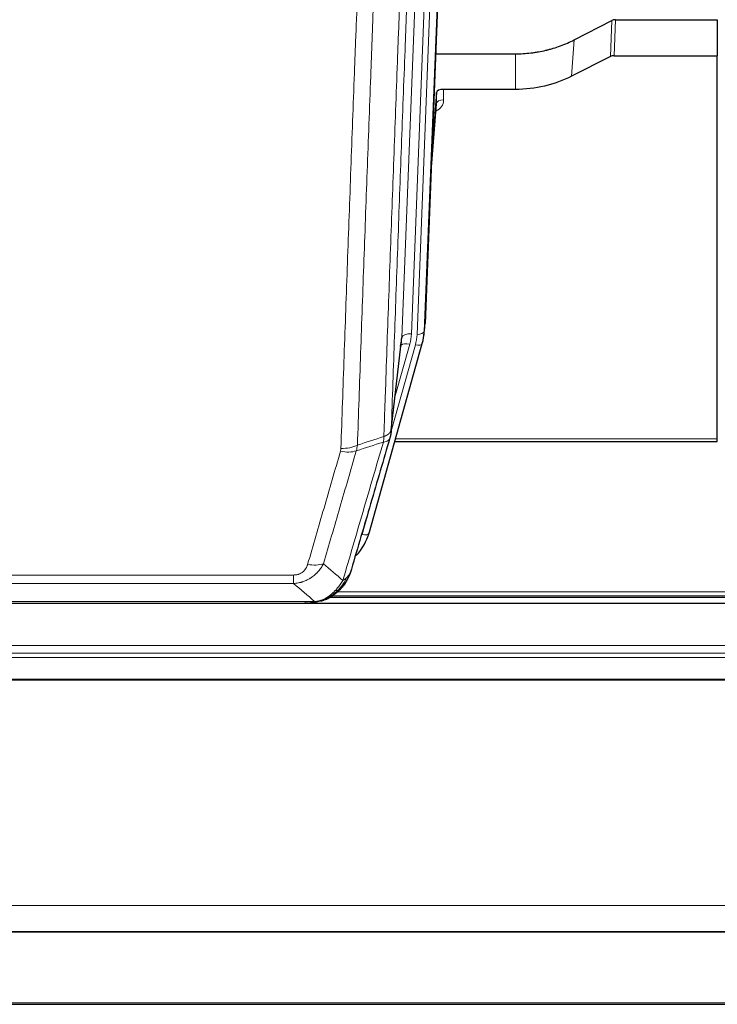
# Model space of a CAD drawing. Header units: inches. Extents: x 0 to 23760, y -13 to 16800.
# Tile 8 of 256: x 3520 to 3810, y 4753 to 5162. Entities that reach past the tile are written whole.
import ezdxf

# ---------------------------------------------------------------- set-up
doc = ezdxf.new("R2010")
doc.units = ezdxf.units.IN
doc.layers.add('1', color=7, linetype='Continuous', true_color=0xffffff)

msp = doc.modelspace()

# ---------------------------------------------------------------- linework, layer by layer
at = {"layer": '1', "color": 2, "linetype": 'Continuous', "lineweight": 25}
for p, q in [((3701.523, 5369.052), (3688.405, 5035.851)), ((3750.437, 5153.946), (3766.115, 5161.974)), ((3767.614, 5162.33), (3810.001, 5162.33)), ((3810.001, 5162.33), (3810.001, 5147.34)), ((3692.827, 5148.138), (3726.001, 5148.138)), ((3765.545, 5146.988), (3749.38, 5138.814)), ((3767.044, 5147.34), (3810.001, 5147.34)), ((3810.001, 4987.86), (3810.001, 5147.34)), ((3693.1, 5132.078), (3691.277, 5108.796)), ((3693.11, 5127.501), (3693.1, 5132.078)), ((3726.001, 5133.329), (3696.098, 5133.329)), ((3690.896, 5099.123), (3693.104, 5127.322)), ((3687.91, 5031.008), (3688.283, 5034.266)), ((3674.193, 4990.346), (3678.608, 5028.865)), ((3665.055, 4948.659), (3687.228, 5027.545)), ((3687.228, 5027.545), (3687.247, 5027.641)), ((3675.781, 4986.829), (3810.001, 4986.829)), ((3810.001, 4986.829), (3810.001, 4987.86)), ((3649.078, 4922.073), (3973, 4922.073)), ((4313.501, 4919.376), (3250.905, 4919.376)), ((3419.548, 4919.567), (3642.454, 4919.567)), ((3647.003, 4921.043), (3647.104, 4921.072)), ((2938.501, 4782.883), (4313.501, 4782.883)), ((2938.501, 4782.701), (4313.501, 4782.701)), ((2938.501, 4752.573), (4313.501, 4752.573))]:
    msp.add_line(p, q, dxfattribs=at)
at = {"layer": '1', "color": 110, "linetype": 'Continuous', "lineweight": 13}
for p, q in [((3685.038, 5031.373), (3698.148, 5364.394)), ((3701.143, 5365.615), (3688.032, 5032.593)), ((3678.698, 5030.038), (3691.765, 5361.932)), ((3695.757, 5363.559), (3682.69, 5031.665)), ((3765.545, 5146.988), (3766.115, 5161.974)), ((3767.614, 5162.33), (3767.044, 5147.34)), ((3749.38, 5138.814), (3750.437, 5153.946)), ((3726.001, 5133.329), (3726.001, 5148.138)), ((3696.098, 5133.329), (3696.109, 5128.912)), ((3690.904, 5099.314), (3693.11, 5127.501)), ((3688.032, 5032.593), (3688.405, 5035.851)), ((3674.322, 4991.858), (3678.698, 5030.038)), ((3674.268, 4991.137), (3684.34, 5026.971)), ((3675.967, 5005.826), (3681.993, 5027.264)), ((3676.069, 4987.86), (3810.001, 4987.86)), ((3662.166, 4948.085), (3666.892, 4964.897)), ((3428.33, 4931.231), (3633.672, 4931.231)), ((3633.672, 4927.698), (3633.672, 4931.231)), ((3633.672, 4927.698), (3428.33, 4927.698)), ((3647.104, 4921.072), (3647.172, 4921.229)), ((3650.416, 4922.634), (3972.182, 4922.634)), ((3651.828, 4924.247), (3970.175, 4924.247)), ((3419.598, 4920.23), (3642.404, 4920.23)), ((3245.642, 4901.919), (4313.501, 4901.919)), ((3244.116, 4896.833), (4313.501, 4896.833)), ((3244.653, 4898.677), (4313.501, 4898.677)), ((3241.28, 4887.475), (4313.501, 4887.475)), ((3241.409, 4887.92), (4313.501, 4887.92)), ((2938.501, 4793.648), (4313.501, 4793.648)), ((2938.501, 4753.118), (4313.501, 4753.118))]:
    msp.add_line(p, q, dxfattribs=at)
at = {"layer": '1', "color": 2, "linetype": 'Continuous', "lineweight": 25}
for centre, major_axis, ratio, start_param, end_param in [((3767.616, 5159.668), (3, -0.007), 0.8874311, 1.5734878, 2.096692), ((3767.047, 5144.711), (3, -0.011), 0.8761328, 1.5751062, 2.0983104), ((3696.098, 5132.035), (-3, 0), 0.4313147, 4.7122344, 6.2494043), ((3661.02, 5033.508), (27.027, -0.37), 0.8864308, 6.0512739, 6.2604253), ((3658.672, 5030.568), (-20.035, -0.399), 0.8846078, 2.8800407, 3.0891922), ((3638.86, 4954.672), (27.014, -0.465), 0.8900028, 5.6097713, 6.0539117)]:
    msp.add_ellipse(centre, major_axis=major_axis, ratio=ratio, start_param=start_param, end_param=end_param, dxfattribs=at)
at = {"layer": '1', "color": 110, "linetype": 'Continuous', "lineweight": 13}
for centre, major_axis, ratio, start_param, end_param in [((3690.105, 5128.912), (6.003, -0.046), 0.8757409, 5.1963204, 6.2920244), ((3696.109, 5127.458), (-3, -0.007), 0.4848086, 4.7112485, 6.2484184), ((3685.038, 5032.758), (2.998, -0.118), 0.4614673, 4.7305545, 6.248991), ((3682.69, 5029.818), (3.997, -0.157), 0.4614673, 1.5889619, 3.1073983), ((3658.672, 5032.415), (24.033, -0.038), 0.8858289, 6.0405671, 6.2497185), ((3661.02, 5032.123), (24.033, -0.038), 0.8858289, 6.0405671, 6.2497185), ((3681.993, 5025.417), (3.851, -1.082), 0.4480327, 1.6960734, 2.8915811), ((3684.34, 5028.357), (2.888, -0.812), 0.4480327, 4.837666, 6.2831701), ((3653.181, 4988.335), (-9.604, 2.788), 0.5442898, 1.7274916, 2.473129), ((3653.368, 4989.508), (-9.994, 0.345), 0.559112, 1.5901207, 2.34753), ((3662.166, 4949.47), (2.888, -0.812), 0.4480327, 4.837666, 6.2831701), ((3639.519, 4941.453), (9.598, -2.808), 0.562843, 4.8755761, 5.6185342)]:
    msp.add_ellipse(centre, major_axis=major_axis, ratio=ratio, start_param=start_param, end_param=end_param, dxfattribs=at)
for points, knots in [([(3671.232, 4988.849), (3671.288, 4990.461), (3671.344, 4992.075), (3671.456, 4995.304), (3671.625, 5000.151), (3672.02, 5011.486), (3672.364, 5021.246), (3673.057, 5040.822), (3673.997, 5067.078), (3675.456, 5106.923), (3676.46, 5133.794), (3677.034, 5148.995), (3677.098, 5150.685), (3677.226, 5154.068), (3677.418, 5159.145), (3677.87, 5171.016), (3678.261, 5181.231), (3678.59, 5189.765), (3678.656, 5191.473), (3678.788, 5194.891), (3678.986, 5200.021), (3679.451, 5212.013), (3679.854, 5222.329), (3680.665, 5243.011), (3681.763, 5270.719), (3682.89, 5298.693), (3683.462, 5312.746)], [0, 0, 0, 0, 0.015625, 0.015625, 0.03125, 0.0625, 0.125, 0.125, 0.25, 0.375, 0.5, 0.5, 0.515625, 0.515625, 0.53125, 0.5625, 0.625, 0.625, 0.640625, 0.640625, 0.65625, 0.6875, 0.75, 0.75, 0.875, 1, 1, 1, 1]), ([(3686.517, 5314.526), (3685.947, 5300.526), (3684.823, 5272.659), (3683.728, 5245.055), (3682.919, 5224.451), (3682.517, 5214.174), (3682.054, 5202.227), (3681.856, 5197.116), (3681.724, 5193.711), (3681.659, 5192.01), (3681.331, 5183.508), (3680.941, 5173.332), (3680.49, 5161.506), (3680.299, 5156.448), (3680.171, 5153.078), (3680.107, 5151.394), (3679.535, 5136.25), (3678.533, 5109.482), (3677.079, 5069.788), (3675.672, 5030.554), (3674.767, 5004.705), (3674.322, 4991.858)], [0, 0, 0, 0, 0.125, 0.25, 0.25, 0.3125, 0.34375, 0.359375, 0.359375, 0.375, 0.375, 0.4375, 0.46875, 0.484375, 0.484375, 0.5, 0.5, 0.625, 0.75, 0.875, 1, 1, 1, 1]), ([(3653.368, 4983.915), (3653.806, 4996.628), (3654.696, 5022.206), (3655.617, 5048.086), (3656.319, 5067.609), (3656.555, 5074.135), (3657.031, 5087.226), (3657.27, 5093.79), (3657.996, 5113.539), (3658.487, 5126.777), (3659.111, 5143.412), (3659.236, 5146.743), (3659.487, 5153.414), (3659.865, 5163.432), (3660.248, 5173.486), (3661.018, 5193.645), (3662.061, 5220.653), (3663.668, 5261.557), (3664.769, 5289.087), (3665.326, 5302.918)], [0, 0, 0, 0, 0.125, 0.25, 0.25, 0.3125, 0.3125, 0.375, 0.375, 0.5, 0.5, 0.53125, 0.53125, 0.5625, 0.625, 0.625, 0.75, 0.875, 1, 1, 1, 1]), ([(3672.21, 5303.878), (3671.652, 5290.065), (3670.55, 5262.57), (3668.94, 5221.718), (3667.896, 5194.744), (3667.124, 5174.611), (3666.741, 5164.569), (3666.363, 5154.564), (3666.111, 5147.902), (3665.986, 5144.575), (3665.361, 5127.961), (3664.869, 5114.741), (3664.143, 5095.017), (3663.903, 5088.461), (3663.427, 5075.387), (3663.19, 5068.868), (3662.487, 5049.37), (3661.565, 5023.523), (3660.674, 4997.978), (3660.236, 4985.281)], [0, 0, 0, 0, 0.125, 0.25, 0.375, 0.375, 0.4375, 0.46875, 0.46875, 0.5, 0.5, 0.625, 0.625, 0.6875, 0.6875, 0.75, 0.75, 0.875, 1, 1, 1, 1]), ([(3671.232, 4988.849), (3671.245, 4988.854), (3671.27, 4988.864), (3671.308, 4988.878), (3671.346, 4988.893), (3671.385, 4988.908), (3671.423, 4988.923), (3671.461, 4988.938), (3671.5, 4988.954), (3671.539, 4988.97), (3671.577, 4988.986), (3671.616, 4989.003), (3671.655, 4989.019), (3671.694, 4989.037), (3671.733, 4989.054), (3671.772, 4989.072), (3671.811, 4989.09), (3671.85, 4989.108), (3671.889, 4989.126), (3671.929, 4989.145), (3671.968, 4989.164), (3672.007, 4989.184), (3672.046, 4989.203), (3672.086, 4989.223), (3672.125, 4989.244), (3672.164, 4989.264), (3672.203, 4989.285), (3672.242, 4989.306), (3672.281, 4989.328), (3672.32, 4989.35), (3672.359, 4989.372), (3672.398, 4989.395), (3672.437, 4989.417), (3672.476, 4989.441), (3672.514, 4989.464), (3672.553, 4989.488), (3672.591, 4989.512), (3672.629, 4989.536), (3672.667, 4989.561), (3672.705, 4989.586), (3672.743, 4989.612), (3672.781, 4989.638), (3672.818, 4989.664), (3672.856, 4989.69), (3672.893, 4989.717), (3672.93, 4989.744), (3672.966, 4989.772), (3673.003, 4989.799), (3673.039, 4989.828), (3673.075, 4989.856), (3673.111, 4989.885), (3673.146, 4989.914), (3673.181, 4989.944), (3673.216, 4989.974), (3673.251, 4990.004), (3673.285, 4990.035), (3673.319, 4990.066), (3673.353, 4990.097), (3673.386, 4990.129), (3673.421, 4990.163), (3673.458, 4990.2), (3673.496, 4990.239), (3673.534, 4990.278), (3673.571, 4990.318), (3673.606, 4990.358), (3673.642, 4990.398), (3673.676, 4990.439), (3673.709, 4990.479), (3673.742, 4990.52), (3673.773, 4990.561), (3673.804, 4990.602), (3673.834, 4990.644), (3673.864, 4990.685), (3673.892, 4990.727), (3673.919, 4990.769), (3673.946, 4990.811), (3673.972, 4990.853), (3673.997, 4990.895), (3674.021, 4990.938), (3674.044, 4990.981), (3674.066, 4991.023), (3674.087, 4991.066), (3674.108, 4991.109), (3674.128, 4991.153), (3674.146, 4991.196), (3674.164, 4991.239), (3674.181, 4991.283), (3674.198, 4991.327), (3674.213, 4991.37), (3674.227, 4991.414), (3674.241, 4991.458), (3674.253, 4991.502), (3674.265, 4991.547), (3674.276, 4991.591), (3674.286, 4991.635), (3674.295, 4991.68), (3674.303, 4991.724), (3674.31, 4991.769), (3674.317, 4991.813), (3674.32, 4991.843), (3674.322, 4991.858)], [0, 0, 0, 0, 0.0069372, 0.0139334, 0.0209887, 0.028103, 0.0352764, 0.0425088, 0.0498003, 0.0571509, 0.0645605, 0.0720292, 0.0795569, 0.0871437, 0.0947896, 0.1024945, 0.1102584, 0.1180815, 0.1259636, 0.1339048, 0.141905, 0.1499643, 0.1580827, 0.1662601, 0.1744966, 0.1827922, 0.1911468, 0.1995605, 0.2080333, 0.2165651, 0.225156, 0.233806, 0.2425151, 0.2512832, 0.2601104, 0.2689967, 0.277942, 0.2869465, 0.29601, 0.3051325, 0.3143142, 0.3235549, 0.3328547, 0.3422136, 0.3516315, 0.3611085, 0.3706446, 0.3802398, 0.3898941, 0.3996074, 0.4093798, 0.4192113, 0.4291019, 0.4390515, 0.4490602, 0.459128, 0.4692549, 0.4794409, 0.4896859, 0.4999901, 0.5124905, 0.524991, 0.5374914, 0.5499918, 0.5624922, 0.5749926, 0.587493, 0.5999934, 0.6124937, 0.6249941, 0.6374944, 0.6499948, 0.6624951, 0.6749954, 0.6874957, 0.699996, 0.7124963, 0.7249966, 0.7374968, 0.7499971, 0.7624973, 0.7749976, 0.7874978, 0.799998, 0.8124982, 0.8249984, 0.8374986, 0.8499988, 0.8624989, 0.8749991, 0.8874992, 0.8999993, 0.9124995, 0.9249996, 0.9374997, 0.9499998, 0.9624998, 0.9749999, 0.9875, 1, 1, 1, 1]), ([(3671.232, 4988.849), (3671.212, 4988.448), (3671.196, 4988.061), (3671.138, 4987.303), (3671.095, 4986.931), (3671.02, 4986.559)], [0, 0, 0, 0, 0.5, 0.5, 1, 1, 1, 1]), ([(3671.02, 4986.559), (3671.429, 4986.593), (3671.802, 4986.663), (3672.46, 4986.866), (3672.746, 4987), (3673.217, 4987.322), (3673.403, 4987.51), (3673.667, 4987.93), (3673.744, 4988.161), (3673.766, 4988.407)], [0, 0, 0, 0, 0.25, 0.25, 0.5, 0.5, 0.75, 0.75, 1, 1, 1, 1]), ([(3639.519, 4935.666), (3640.653, 4939.559), (3641.789, 4943.458), (3644.061, 4951.273), (3645.198, 4955.188), (3648.614, 4966.957), (3650.895, 4974.832), (3653.181, 4982.737)], [0, 0, 0, 0, 0.25, 0.25, 0.5, 0.5, 1, 1, 1, 1]), ([(3659.777, 4982.908), (3657.489, 4975.015), (3655.205, 4967.152), (3651.785, 4955.402), (3650.647, 4951.493), (3648.371, 4943.691), (3647.235, 4939.797), (3646.099, 4935.911)], [0, 0, 0, 0, 0.5, 0.5, 0.75, 0.75, 1, 1, 1, 1]), ([(3653.368, 4983.915), (3653.361, 4983.716), (3653.342, 4983.518), (3653.28, 4983.126), (3653.237, 4982.931), (3653.181, 4982.737)], [0, 0, 0, 0, 0.5, 0.5, 1, 1, 1, 1]), ([(3654.167, 4928.949), (3655.564, 4933.703), (3656.964, 4938.47), (3659.766, 4948.025), (3661.169, 4952.815), (3665.383, 4967.218), (3668.198, 4976.865), (3671.02, 4986.559)], [0, 0, 0, 0, 0.25, 0.25, 0.5, 0.5, 1, 1, 1, 1]), ([(3646.099, 4935.911), (3645.802, 4935.343), (3645.475, 4934.796), (3644.763, 4933.745), (3644.376, 4933.24), (3643.748, 4932.518), (3643.476, 4932.224), (3643.191, 4931.94), (3643.075, 4931.827), (3643.017, 4931.771), (3642.842, 4931.604), (3642.723, 4931.495), (3642.121, 4930.959), (3641.612, 4930.562), (3640.939, 4930.108), (3640.803, 4930.019), (3640.596, 4929.889), (3640.526, 4929.846), (3640.387, 4929.761), (3640.317, 4929.72), (3639.965, 4929.515), (3639.678, 4929.361), (3638.802, 4928.928), (3638.197, 4928.678), (3637.493, 4928.44), (3637.415, 4928.415), (3637.257, 4928.365), (3637.178, 4928.34), (3636.94, 4928.269), (3636.781, 4928.224), (3636.301, 4928.097), (3635.978, 4928.022), (3635.003, 4927.831), (3634.343, 4927.744), (3633.672, 4927.698)], [0, 0, 0, 0, 0.125, 0.125, 0.25, 0.25, 0.3125, 0.328125, 0.328125, 0.34375, 0.34375, 0.375, 0.375, 0.5, 0.5, 0.53125, 0.53125, 0.546875, 0.546875, 0.5625, 0.5625, 0.625, 0.625, 0.75, 0.75, 0.765625, 0.765625, 0.78125, 0.78125, 0.8125, 0.8125, 0.875, 0.875, 1, 1, 1, 1]), ([(3639.519, 4935.666), (3639.498, 4935.594), (3639.476, 4935.522), (3639.43, 4935.379), (3639.406, 4935.307), (3639.331, 4935.094), (3639.276, 4934.953), (3639.158, 4934.675), (3639.095, 4934.538), (3638.958, 4934.266), (3638.885, 4934.132), (3638.728, 4933.868), (3638.644, 4933.738), (3638.508, 4933.545), (3638.462, 4933.482), (3638.365, 4933.356), (3638.315, 4933.294), (3638.162, 4933.109), (3638.054, 4932.991), (3637.826, 4932.761), (3637.706, 4932.651), (3637.516, 4932.492), (3637.419, 4932.414), (3637.318, 4932.339), (3637.25, 4932.29), (3637.216, 4932.266), (3637.041, 4932.146), (3636.897, 4932.056), (3636.45, 4931.808), (3636.133, 4931.668), (3635.713, 4931.529), (3635.628, 4931.502), (3635.455, 4931.454), (3635.368, 4931.431), (3635.106, 4931.369), (3634.93, 4931.336), (3634.575, 4931.283), (3634.397, 4931.263), (3634.036, 4931.237), (3633.855, 4931.231), (3633.672, 4931.231)], [0, 0, 0, 0, 0.03125, 0.03125, 0.0625, 0.0625, 0.125, 0.125, 0.1875, 0.1875, 0.25, 0.25, 0.3125, 0.3125, 0.34375, 0.34375, 0.375, 0.375, 0.4375, 0.4375, 0.5, 0.5, 0.53125, 0.546875, 0.546875, 0.5625, 0.5625, 0.625, 0.625, 0.75, 0.75, 0.78125, 0.78125, 0.8125, 0.8125, 0.875, 0.875, 0.9375, 0.9375, 1, 1, 1, 1]), ([(3655.874, 4930.279), (3655.175, 4928.826), (3654.304, 4927.432), (3652.944, 4925.749), (3652.587, 4925.343), (3652.215, 4924.954)], [0, 0, 0, 0, 0.75, 0.75, 1, 1, 1, 1]), ([(3655.874, 4930.279), (3655.751, 4930.157), (3655.623, 4930.038), (3655.29, 4929.746), (3655.08, 4929.577), (3654.638, 4929.253), (3654.407, 4929.097), (3654.167, 4928.949)], [0, 0, 0, 0, 0.25, 0.25, 0.625, 0.625, 1, 1, 1, 1]), ([(3657.084, 4931.864), (3657.045, 4931.793), (3657.005, 4931.723), (3656.837, 4931.445), (3656.698, 4931.242), (3656.395, 4930.845), (3656.23, 4930.652), (3655.995, 4930.402), (3655.935, 4930.34), (3655.874, 4930.279)], [0, 0, 0, 0, 0.125, 0.125, 0.5, 0.5, 0.875, 0.875, 1, 1, 1, 1]), ([(3654.167, 4928.949), (3653.473, 4927.834), (3652.707, 4926.736), (3651.58, 4925.386), (3651.29, 4925.058), (3650.991, 4924.742)], [0, 0, 0, 0, 0.75, 0.75, 1, 1, 1, 1]), ([(3653.201, 4925.439), (3653.17, 4925.413), (3653.138, 4925.386), (3653.004, 4925.285), (3652.891, 4925.215), (3652.641, 4925.093), (3652.505, 4925.041), (3652.313, 4924.981), (3652.265, 4924.967), (3652.215, 4924.954)], [0, 0, 0, 0, 0.125, 0.125, 0.5, 0.5, 0.875, 0.875, 1, 1, 1, 1]), ([(3647.022, 4921.623), (3646.661, 4921.428), (3646.294, 4921.252), (3644.8, 4920.626), (3643.624, 4920.332), (3642.404, 4920.23)], [0, 0, 0, 0, 0.25, 0.25, 1, 1, 1, 1]), ([(3650.991, 4924.742), (3650.842, 4924.584), (3650.69, 4924.428), (3650.076, 4923.82), (3649.596, 4923.391), (3648.602, 4922.605), (3648.088, 4922.247), (3647.381, 4921.822), (3647.202, 4921.72), (3647.022, 4921.623)], [0, 0, 0, 0, 0.125, 0.125, 0.5, 0.5, 0.875, 0.875, 1, 1, 1, 1]), ([(3647.172, 4921.229), (3647.174, 4921.259), (3647.172, 4921.291), (3647.159, 4921.377), (3647.143, 4921.432), (3647.094, 4921.536), (3647.062, 4921.585), (3647.022, 4921.623)], [0, 0, 0, 0, 0.25, 0.25, 0.625, 0.625, 1, 1, 1, 1]), ([(3652.215, 4924.954), (3652.117, 4924.928), (3652.015, 4924.905), (3651.758, 4924.854), (3651.601, 4924.831), (3651.29, 4924.787), (3651.137, 4924.766), (3650.991, 4924.742)], [0, 0, 0, 0, 0.25, 0.25, 0.625, 0.625, 1, 1, 1, 1]), ([(3639.862, 4919.569), (3639.876, 4919.569), (3639.904, 4919.568), (3639.946, 4919.568), (3639.986, 4919.567), (3640.026, 4919.567), (3640.064, 4919.567), (3640.102, 4919.567), (3640.138, 4919.567), (3640.173, 4919.568), (3640.207, 4919.568), (3640.241, 4919.569), (3640.273, 4919.57), (3640.304, 4919.57), (3640.334, 4919.571), (3640.363, 4919.572), (3640.391, 4919.573), (3640.417, 4919.574), (3640.443, 4919.576), (3640.468, 4919.577), (3640.492, 4919.578), (3640.514, 4919.579), (3640.536, 4919.58), (3640.556, 4919.581), (3640.576, 4919.583), (3640.594, 4919.584), (3640.611, 4919.585), (3640.628, 4919.586), (3640.643, 4919.587), (3640.657, 4919.588), (3640.67, 4919.589), (3640.682, 4919.59), (3640.693, 4919.59), (3640.703, 4919.591), (3640.712, 4919.592), (3640.72, 4919.592), (3640.727, 4919.593), (3640.733, 4919.593), (3640.737, 4919.594), (3640.75, 4919.595), (3640.77, 4919.597), (3640.799, 4919.599), (3640.828, 4919.602), (3640.856, 4919.604), (3640.884, 4919.607), (3640.912, 4919.61), (3640.939, 4919.613), (3640.966, 4919.616), (3640.993, 4919.619), (3641.019, 4919.622), (3641.045, 4919.626), (3641.071, 4919.629), (3641.096, 4919.632), (3641.121, 4919.636), (3641.146, 4919.639), (3641.17, 4919.643), (3641.194, 4919.646), (3641.218, 4919.65), (3641.241, 4919.654), (3641.264, 4919.657), (3641.287, 4919.661), (3641.309, 4919.665), (3641.331, 4919.669), (3641.353, 4919.673), (3641.374, 4919.677), (3641.395, 4919.681), (3641.416, 4919.685), (3641.436, 4919.689), (3641.456, 4919.693), (3641.476, 4919.697), (3641.495, 4919.701), (3641.514, 4919.705), (3641.527, 4919.708), (3641.533, 4919.709)], [0, 0, 0, 0, 0.0247661, 0.0489206, 0.0724636, 0.0953949, 0.1177147, 0.1394229, 0.1605195, 0.1810045, 0.2008779, 0.2201398, 0.23879, 0.2568287, 0.2742558, 0.2910713, 0.3072753, 0.3228676, 0.3378484, 0.3522176, 0.3659752, 0.3791212, 0.3916556, 0.4035785, 0.4148897, 0.4255894, 0.4356775, 0.445154, 0.454019, 0.4622723, 0.4699141, 0.4769443, 0.4833629, 0.48917, 0.4943654, 0.4989493, 0.5029216, 0.5062824, 0.5090316, 0.5111692, 0.5284651, 0.5456049, 0.5625886, 0.5794163, 0.5960881, 0.612604, 0.6289642, 0.6451687, 0.6612176, 0.6771111, 0.6928491, 0.7084319, 0.7238594, 0.7391318, 0.7542492, 0.7692118, 0.7840195, 0.7986726, 0.8131712, 0.8275153, 0.8417051, 0.8557408, 0.8696224, 0.8833501, 0.8969241, 0.9103445, 0.9236114, 0.936725, 0.9496856, 0.9624932, 0.975148, 0.9876502, 1, 1, 1, 1]), ([(3641.533, 4919.709), (3641.541, 4919.711), (3641.557, 4919.715), (3641.581, 4919.72), (3641.604, 4919.726), (3641.627, 4919.732), (3641.65, 4919.738), (3641.672, 4919.744), (3641.694, 4919.75), (3641.715, 4919.756), (3641.737, 4919.762), (3641.758, 4919.768), (3641.778, 4919.775), (3641.799, 4919.781), (3641.819, 4919.788), (3641.838, 4919.794), (3641.858, 4919.801), (3641.877, 4919.808), (3641.895, 4919.815), (3641.914, 4919.822), (3641.932, 4919.829), (3641.949, 4919.836), (3641.967, 4919.843), (3641.984, 4919.85), (3642, 4919.858), (3642.017, 4919.865), (3642.033, 4919.872), (3642.048, 4919.88), (3642.064, 4919.887), (3642.079, 4919.895), (3642.093, 4919.903), (3642.108, 4919.911), (3642.122, 4919.919), (3642.136, 4919.926), (3642.149, 4919.934), (3642.162, 4919.943), (3642.175, 4919.951), (3642.187, 4919.959), (3642.199, 4919.967), (3642.211, 4919.975), (3642.222, 4919.984), (3642.233, 4919.992), (3642.244, 4920.001), (3642.254, 4920.009), (3642.264, 4920.018), (3642.274, 4920.026), (3642.283, 4920.035), (3642.292, 4920.044), (3642.301, 4920.053), (3642.31, 4920.062), (3642.318, 4920.071), (3642.325, 4920.08), (3642.333, 4920.089), (3642.34, 4920.098), (3642.347, 4920.107), (3642.353, 4920.116), (3642.359, 4920.125), (3642.365, 4920.134), (3642.37, 4920.144), (3642.375, 4920.153), (3642.38, 4920.163), (3642.384, 4920.172), (3642.388, 4920.182), (3642.392, 4920.191), (3642.396, 4920.201), (3642.399, 4920.21), (3642.401, 4920.22), (3642.403, 4920.227), (3642.404, 4920.23)], [0, 0, 0, 0, 0.0185022, 0.0368847, 0.0551481, 0.073293, 0.0913199, 0.1092294, 0.1270222, 0.1446988, 0.1622598, 0.1797059, 0.1970378, 0.2142561, 0.2313614, 0.2483544, 0.265236, 0.2820066, 0.2986672, 0.3152184, 0.331661, 0.3479958, 0.3642235, 0.380345, 0.3963611, 0.4122725, 0.4280803, 0.4437851, 0.459388, 0.4748898, 0.4902915, 0.5055939, 0.5207981, 0.535905, 0.5509156, 0.565831, 0.5806521, 0.5953801, 0.6100159, 0.6245607, 0.6390157, 0.6533819, 0.6676604, 0.6818526, 0.6959596, 0.7099825, 0.7239227, 0.7377815, 0.75156, 0.7652597, 0.7788818, 0.7924277, 0.8058989, 0.8192966, 0.8326224, 0.8458776, 0.8590638, 0.8721825, 0.8852351, 0.8982233, 0.9111485, 0.9240124, 0.9368166, 0.9495628, 0.9622525, 0.9748874, 0.9874694, 1, 1, 1, 1])]:
    msp.add_open_spline(points, degree=3, knots=knots, dxfattribs=at)
at = {"layer": '1', "color": 2, "linetype": 'Continuous', "lineweight": 25}
for points, knots in [([(3726.001, 5148.138), (3727.071, 5148.138), (3729.206, 5148.201), (3731.332, 5148.387), (3732.657, 5148.542), (3732.922, 5148.575), (3733.451, 5148.645), (3734.243, 5148.755), (3735.031, 5148.882), (3736.601, 5149.16), (3737.641, 5149.375), (3738.803, 5149.652), (3738.932, 5149.683), (3739.19, 5149.746), (3739.576, 5149.843), (3740.471, 5150.077), (3741.231, 5150.295), (3742.742, 5150.75), (3744.729, 5151.415), (3746.663, 5152.192), (3748.57, 5153.026), (3749.51, 5153.471), (3750.437, 5153.946)], [0, 0, 0, 0, 0.125, 0.25, 0.25, 0.28125, 0.28125, 0.3125, 0.375, 0.375, 0.5, 0.5, 0.515625, 0.515625, 0.53125, 0.5625, 0.625, 0.625, 0.75, 0.875, 0.875, 1, 1, 1, 1]), ([(3749.38, 5138.814), (3745.847, 5137.028), (3742.045, 5135.649), (3734.162, 5133.799), (3730.082, 5133.329), (3726.001, 5133.329)], [0, 0, 0, 0, 0.5, 0.5, 1, 1, 1, 1]), ([(3674.322, 4991.858), (3674.321, 4991.847), (3674.32, 4991.807), (3674.317, 4991.721), (3674.31, 4991.582), (3674.298, 4991.389), (3674.279, 4991.143), (3674.251, 4990.844), (3674.209, 4990.492), (3674.165, 4990.192), (3674.127, 4989.961), (3674.101, 4989.818), (3674.075, 4989.679), (3674.048, 4989.544), (3674.021, 4989.413), (3673.993, 4989.285), (3673.965, 4989.162), (3673.936, 4989.043), (3673.908, 4988.927), (3673.879, 4988.816), (3673.851, 4988.708), (3673.822, 4988.604), (3673.794, 4988.504), (3673.775, 4988.439), (3673.766, 4988.407)], [0, 0, 0, 0, 0.0092499, 0.0337179, 0.073404, 0.128308, 0.1984299, 0.2837694, 0.3843264, 0.5001005, 0.5424888, 0.5838484, 0.6241794, 0.6634821, 0.7017567, 0.7390032, 0.7752221, 0.8104134, 0.8445775, 0.8777146, 0.909825, 0.9409091, 0.9709673, 1, 1, 1, 1]), ([(3673.766, 4988.407), (3671.08, 4979.196), (3668.4, 4970.026), (3664.389, 4956.334), (3663.054, 4951.78), (3660.386, 4942.693), (3659.054, 4938.16), (3657.723, 4933.638)], [0, 0, 0, 0, 0.5, 0.5, 0.75, 0.75, 1, 1, 1, 1]), ([(3657.723, 4933.638), (3657.717, 4933.616), (3657.705, 4933.572), (3657.687, 4933.506), (3657.669, 4933.44), (3657.651, 4933.375), (3657.632, 4933.31), (3657.613, 4933.245), (3657.594, 4933.181), (3657.575, 4933.116), (3657.556, 4933.053), (3657.536, 4932.989), (3657.517, 4932.926), (3657.497, 4932.863), (3657.477, 4932.8), (3657.457, 4932.737), (3657.437, 4932.675), (3657.416, 4932.613), (3657.396, 4932.552), (3657.375, 4932.49), (3657.354, 4932.429), (3657.333, 4932.369), (3657.312, 4932.308), (3657.291, 4932.248), (3657.27, 4932.188), (3657.248, 4932.129), (3657.227, 4932.069), (3657.205, 4932.01), (3657.183, 4931.952), (3657.161, 4931.893), (3657.139, 4931.835), (3657.117, 4931.777), (3657.094, 4931.719), (3657.072, 4931.662), (3657.05, 4931.605), (3657.027, 4931.548), (3657.004, 4931.492), (3656.981, 4931.436), (3656.958, 4931.38), (3656.935, 4931.324), (3656.912, 4931.269), (3656.889, 4931.214), (3656.866, 4931.159), (3656.842, 4931.105), (3656.819, 4931.051), (3656.795, 4930.997), (3656.772, 4930.943), (3656.748, 4930.89), (3656.724, 4930.837), (3656.7, 4930.784), (3656.676, 4930.731), (3656.652, 4930.679), (3656.628, 4930.627), (3656.604, 4930.576), (3656.58, 4930.524), (3656.556, 4930.473), (3656.531, 4930.422), (3656.507, 4930.372), (3656.483, 4930.322), (3656.458, 4930.272), (3656.434, 4930.222), (3656.409, 4930.172), (3656.385, 4930.123), (3656.36, 4930.074), (3656.335, 4930.026), (3656.311, 4929.978), (3656.286, 4929.929), (3656.261, 4929.882), (3656.236, 4929.834), (3656.211, 4929.787), (3656.186, 4929.74), (3656.161, 4929.693), (3656.137, 4929.647), (3656.112, 4929.601), (3656.087, 4929.555), (3656.062, 4929.509), (3656.037, 4929.464), (3656.012, 4929.419), (3655.987, 4929.374), (3655.962, 4929.33), (3655.936, 4929.285), (3655.911, 4929.241), (3655.886, 4929.198), (3655.861, 4929.154), (3655.836, 4929.111), (3655.811, 4929.068), (3655.786, 4929.025), (3655.761, 4928.983), (3655.736, 4928.941), (3655.711, 4928.899), (3655.686, 4928.857), (3655.661, 4928.816), (3655.636, 4928.775), (3655.611, 4928.734), (3655.586, 4928.693), (3655.561, 4928.653), (3655.536, 4928.613), (3655.511, 4928.573), (3655.486, 4928.534), (3655.461, 4928.494), (3655.436, 4928.455), (3655.411, 4928.416), (3655.386, 4928.378), (3655.362, 4928.34), (3655.337, 4928.302), (3655.312, 4928.264), (3655.287, 4928.226), (3655.263, 4928.189), (3655.238, 4928.152), (3655.214, 4928.115), (3655.189, 4928.079), (3655.165, 4928.042), (3655.14, 4928.006), (3655.116, 4927.971), (3655.091, 4927.935), (3655.067, 4927.9), (3655.043, 4927.865), (3655.019, 4927.83), (3654.995, 4927.795), (3654.97, 4927.761), (3654.946, 4927.727), (3654.922, 4927.693), (3654.899, 4927.66), (3654.875, 4927.626), (3654.851, 4927.593), (3654.827, 4927.56), (3654.803, 4927.528), (3654.78, 4927.495), (3654.756, 4927.463), (3654.733, 4927.431), (3654.709, 4927.399), (3654.686, 4927.368), (3654.663, 4927.337), (3654.64, 4927.306), (3654.617, 4927.275), (3654.594, 4927.244), (3654.571, 4927.214), (3654.548, 4927.184), (3654.525, 4927.154), (3654.502, 4927.125), (3654.48, 4927.095), (3654.457, 4927.066), (3654.435, 4927.037), (3654.412, 4927.008), (3654.39, 4926.98), (3654.368, 4926.952), (3654.346, 4926.924), (3654.324, 4926.896), (3654.302, 4926.868), (3654.28, 4926.841), (3654.258, 4926.814), (3654.236, 4926.787), (3654.215, 4926.76), (3654.193, 4926.734), (3654.172, 4926.707), (3654.151, 4926.681), (3654.13, 4926.655), (3654.109, 4926.63), (3654.088, 4926.604), (3654.067, 4926.579), (3654.046, 4926.554), (3654.025, 4926.53), (3654.005, 4926.505), (3653.984, 4926.481), (3653.964, 4926.457), (3653.944, 4926.433), (3653.924, 4926.409), (3653.904, 4926.385), (3653.884, 4926.362), (3653.864, 4926.339), (3653.844, 4926.316), (3653.825, 4926.294), (3653.805, 4926.271), (3653.786, 4926.249), (3653.767, 4926.227), (3653.748, 4926.205), (3653.729, 4926.184), (3653.71, 4926.162), (3653.698, 4926.148), (3653.691, 4926.141)], [0, 0, 0, 0, 0.0080212, 0.0160154, 0.0239827, 0.0319231, 0.0398365, 0.0477229, 0.0555824, 0.0634149, 0.0712205, 0.0789992, 0.0867509, 0.0944756, 0.1021734, 0.1098443, 0.1174881, 0.1251051, 0.1326951, 0.1402581, 0.1477942, 0.1553034, 0.1627856, 0.1702408, 0.1776691, 0.1850704, 0.1924448, 0.1997923, 0.2071128, 0.2144063, 0.2216729, 0.2289126, 0.2361253, 0.243311, 0.2504698, 0.2576016, 0.2647065, 0.2717845, 0.2788355, 0.2858595, 0.2928566, 0.2998268, 0.30677, 0.3136862, 0.3205755, 0.3274379, 0.3342733, 0.3410817, 0.3478632, 0.3546178, 0.3613454, 0.3680461, 0.3747198, 0.3813665, 0.3879863, 0.3945792, 0.4011451, 0.4076841, 0.4141961, 0.4206811, 0.4271393, 0.4335704, 0.4399746, 0.4463519, 0.4527022, 0.4590256, 0.465322, 0.4715915, 0.477834, 0.4840496, 0.4902382, 0.4963999, 0.5025346, 0.5086424, 0.5147232, 0.5207771, 0.526804, 0.532804, 0.5387771, 0.5447232, 0.5506423, 0.5565345, 0.5623997, 0.568238, 0.5740494, 0.5798338, 0.5855912, 0.5913217, 0.5970253, 0.6027019, 0.6083515, 0.6139742, 0.61957, 0.6251388, 0.6306807, 0.6361956, 0.6416836, 0.6471446, 0.6525787, 0.6579858, 0.663366, 0.6687192, 0.6740455, 0.6793448, 0.6846172, 0.6898627, 0.6950812, 0.7002727, 0.7054373, 0.710575, 0.7156857, 0.7207694, 0.7258262, 0.7308561, 0.735859, 0.740835, 0.745784, 0.7507061, 0.7556012, 0.7604694, 0.7653107, 0.7701249, 0.7749123, 0.7796727, 0.7844061, 0.7891127, 0.7937922, 0.7984448, 0.8030705, 0.8076692, 0.812241, 0.8167858, 0.8213037, 0.8257947, 0.8302587, 0.8346957, 0.8391058, 0.843489, 0.8478452, 0.8521745, 0.8564768, 0.8607522, 0.8650006, 0.8692221, 0.8734166, 0.8775842, 0.8817249, 0.8858386, 0.8899254, 0.8939852, 0.8980181, 0.902024, 0.906003, 0.909955, 0.9138802, 0.9177783, 0.9216495, 0.9254938, 0.9293111, 0.9331015, 0.936865, 0.9406015, 0.944311, 0.9479937, 0.9516493, 0.9552781, 0.9588799, 0.9624547, 0.9660026, 0.9695236, 0.9730176, 0.9764847, 0.9799249, 0.9833381, 0.9867243, 0.9900837, 0.993416, 0.9967215, 1, 1, 1, 1]), ([(3657.723, 4933.638), (3657.639, 4933.177), (3657.497, 4932.726), (3657.234, 4932.147), (3657.162, 4932.004), (3657.084, 4931.864)], [0, 0, 0, 0, 0.75, 0.75, 1, 1, 1, 1]), ([(3657.084, 4931.864), (3656.472, 4930.124), (3655.576, 4928.435), (3654.046, 4926.399), (3653.636, 4925.908), (3653.201, 4925.439)], [0, 0, 0, 0, 0.75, 0.75, 1, 1, 1, 1]), ([(3653.201, 4925.439), (3652.984, 4925.205), (3652.76, 4924.975), (3651.886, 4924.125), (3651.196, 4923.545), (3650.469, 4923.018)], [0, 0, 0, 0, 0.2626999, 0.2626999, 1, 1, 1, 1]), ([(3653.581, 4925.909), (3653.524, 4925.807), (3653.455, 4925.704), (3653.319, 4925.548), (3653.263, 4925.493), (3653.201, 4925.439)], [0, 0, 0, 0, 0.6295096, 0.6295096, 1, 1, 1, 1]), ([(3647.172, 4921.229), (3646.714, 4921.006), (3646.251, 4920.806), (3644.38, 4920.105), (3642.944, 4919.798), (3641.533, 4919.709)], [0, 0, 0, 0, 0.25, 0.25, 1, 1, 1, 1]), ([(3652.215, 4924.954), (3652.03, 4924.76), (3651.84, 4924.569), (3651.069, 4923.826), (3650.459, 4923.31), (3649.189, 4922.372), (3648.53, 4921.95), (3647.628, 4921.458), (3647.401, 4921.34), (3647.172, 4921.229)], [0, 0, 0, 0, 0.125, 0.125, 0.5, 0.5, 0.875, 0.875, 1, 1, 1, 1]), ([(3638.291, 4919.804), (3638.296, 4919.802), (3638.307, 4919.798), (3638.323, 4919.793), (3638.34, 4919.787), (3638.357, 4919.782), (3638.374, 4919.776), (3638.392, 4919.77), (3638.41, 4919.765), (3638.429, 4919.759), (3638.448, 4919.754), (3638.467, 4919.748), (3638.487, 4919.743), (3638.507, 4919.737), (3638.528, 4919.732), (3638.549, 4919.727), (3638.57, 4919.721), (3638.592, 4919.716), (3638.614, 4919.711), (3638.637, 4919.706), (3638.66, 4919.701), (3638.683, 4919.696), (3638.707, 4919.691), (3638.731, 4919.686), (3638.756, 4919.681), (3638.781, 4919.676), (3638.806, 4919.671), (3638.832, 4919.666), (3638.858, 4919.662), (3638.884, 4919.657), (3638.911, 4919.653), (3638.938, 4919.648), (3638.966, 4919.644), (3638.994, 4919.64), (3639.023, 4919.636), (3639.051, 4919.632), (3639.081, 4919.628), (3639.11, 4919.624), (3639.14, 4919.62), (3639.171, 4919.617), (3639.202, 4919.613), (3639.233, 4919.61), (3639.264, 4919.606), (3639.296, 4919.603), (3639.329, 4919.6), (3639.362, 4919.597), (3639.395, 4919.594), (3639.428, 4919.591), (3639.462, 4919.589), (3639.497, 4919.586), (3639.531, 4919.584), (3639.567, 4919.582), (3639.602, 4919.58), (3639.638, 4919.578), (3639.674, 4919.576), (3639.711, 4919.574), (3639.748, 4919.573), (3639.786, 4919.572), (3639.824, 4919.57), (3639.849, 4919.57), (3639.862, 4919.569)], [0, 0, 0, 0, 0.0121901, 0.0245516, 0.0370849, 0.0497905, 0.0626689, 0.0757204, 0.0889455, 0.1023447, 0.1159182, 0.1296666, 0.14359, 0.1576889, 0.1719636, 0.1864145, 0.2010418, 0.2158458, 0.2308268, 0.2459852, 0.261321, 0.2768347, 0.2925265, 0.3083966, 0.3244452, 0.3406727, 0.357079, 0.3736646, 0.3904296, 0.4073742, 0.4244986, 0.4418029, 0.4592875, 0.4769523, 0.4947976, 0.5128236, 0.5310305, 0.5494183, 0.5679872, 0.5867374, 0.605669, 0.6247822, 0.644077, 0.6635537, 0.6832123, 0.7030529, 0.7230758, 0.7432809, 0.7636685, 0.7842385, 0.8049912, 0.8259267, 0.8470449, 0.8683461, 0.8898303, 0.9114976, 0.9333482, 0.955382, 0.9775993, 1, 1, 1, 1]), ([(3647.003, 4921.043), (3646.425, 4920.793), (3645.838, 4920.574), (3645.157, 4920.359), (3645.069, 4920.333), (3644.982, 4920.307)], [0, 0, 0, 0, 0.8717446, 0.8717446, 1, 1, 1, 1])]:
    msp.add_open_spline(points, degree=3, knots=knots, dxfattribs=at)
at = {"layer": '1', "color": 110, "linetype": 'Continuous', "lineweight": 13}
for points in [[(3660.236, 4985.281), (3663.902, 4986.472), (3667.567, 4987.662), (3671.232, 4988.849)], [(3671.02, 4986.559), (3667.273, 4985.344), (3663.525, 4984.127), (3659.777, 4982.908)], [(3660.236, 4985.281), (3660.195, 4984.874), (3660.078, 4984.071), (3659.889, 4983.292), (3659.777, 4982.908)], [(3646.099, 4935.911), (3648.803, 4933.592), (3651.492, 4931.272), (3654.167, 4928.949)], [(3642.404, 4920.23), (3639.511, 4922.722), (3636.6, 4925.211), (3633.672, 4927.698)]]:
    msp.add_open_spline(points, degree=3, dxfattribs=at)
at = {"layer": '1', "color": 2, "linetype": 'Continuous', "lineweight": 25}
for points, degree in [([(3647.101, 4921.07), (3648.968, 4921.905), (3650.615, 4923.125)], 2), ([(3641.554, 4919.643), (3640.986, 4919.59), (3640.421, 4919.566), (3639.862, 4919.569)], 3)]:
    msp.add_open_spline(points, degree=degree, dxfattribs=at)

doc.saveas('drawing.dxf')
